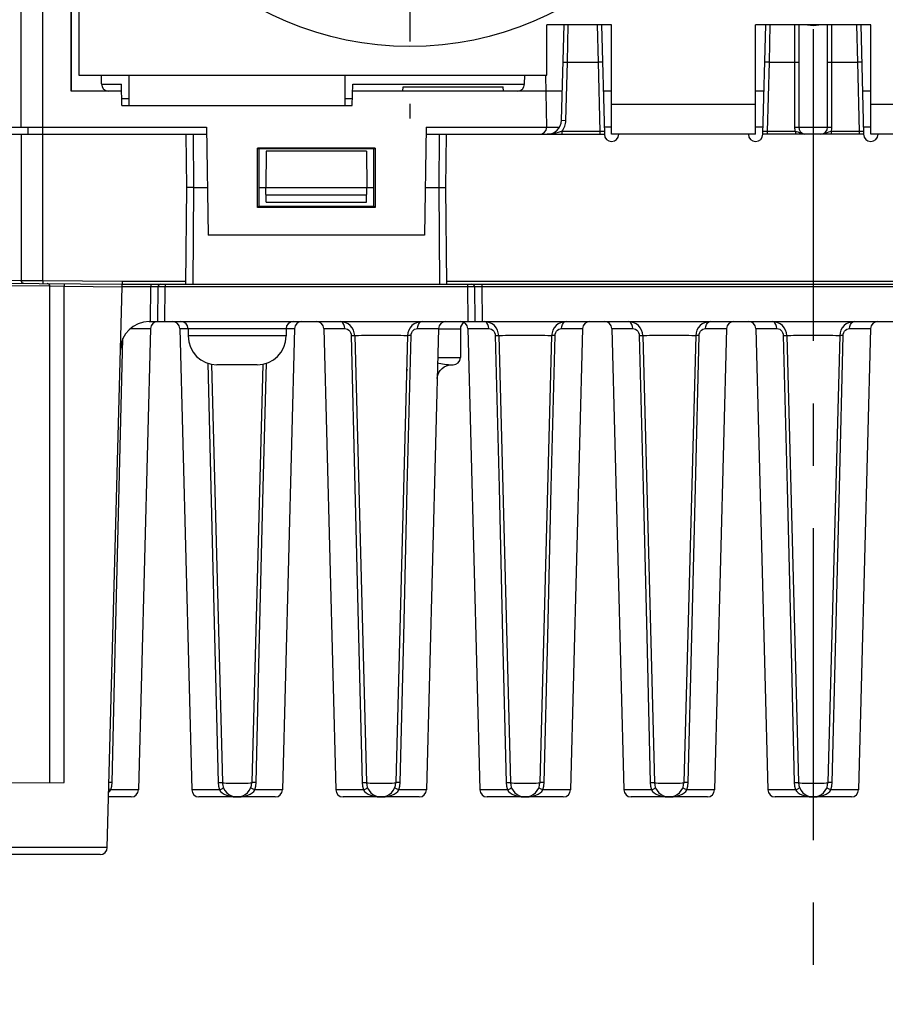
# Model space of a CAD drawing. Extents: x 29 to 410, y 33 to 287.
# Tile 2 of 32: x 62 to 86, y 33 to 61. Entities that reach past the tile are written whole.
import ezdxf

# ---------------------------------------------------------------- set-up
doc = ezdxf.new("R2010")
doc.units = 0
doc.header["$LTSCALE"] = 23.1
doc.linetypes.add('CENTER', pattern=[0.6, 0.375, -0.075, 0.075, -0.075])
doc.layers.get('0').update_dxf_attribs({"linetype": 'CONTINUOUS'})
doc.layers.add('DEFAULT_1', color=7, linetype='CENTER')

msp = doc.modelspace()

# ---------------------------------------------------------------- linework, layer by layer
at = {"color": 3, "linetype": 'CONTINUOUS'}
for p, q in [((64.067, 91.674), (64.067, 59.234)), ((77.067, 59.234), (77.067, 60.634)), ((78.867, 60.634), (77.067, 60.634)), ((78.867, 57.594), (78.867, 60.634)), ((82.867, 57.594), (82.867, 60.634)), ((86.067, 60.634), (82.867, 60.634)), ((86.067, 57.594), (86.067, 60.634)), ((64.067, 59.234), (77.067, 59.234)), ((65.467, 58.394), (65.467, 59.234)), ((71.467, 58.394), (71.467, 59.234)), ((78.867, 58.434), (82.867, 58.434)), ((86.067, 58.434), (90.067, 58.434)), ((79.067, 57.594), (78.867, 57.594)), ((82.867, 57.594), (82.667, 57.594)), ((86.267, 57.594), (86.067, 57.594))]:
    msp.add_line(p, q, dxfattribs=at)
at = {"color": 7, "linetype": 'CONTINUOUS'}
for p, q in [((63.867, 58.794), (63.867, 91.474)), ((62.467, 57.794), (62.467, 77.994)), ((63.067, 53.533), (63.067, 77.994)), ((63.855, 58.794), (63.855, 77.994)), ((77.478, 57.984), (77.547, 60.634)), ((77.64, 59.594), (77.664, 60.634)), ((78.47, 60.634), (78.495, 59.594)), ((78.588, 60.634), (78.667, 57.594)), ((83.067, 57.594), (83.147, 60.634)), ((83.264, 60.634), (83.24, 59.594)), ((83.947, 60.634), (83.947, 57.794)), ((84.067, 60.634), (84.067, 57.794)), ((84.867, 57.794), (84.867, 60.634)), ((84.987, 57.794), (84.987, 60.634)), ((85.67, 60.634), (85.695, 59.594)), ((85.788, 60.634), (85.867, 57.594)), ((77.52, 59.598), (77.64, 59.594)), ((77.598, 57.981), (77.64, 59.594)), ((77.64, 59.594), (78.495, 59.594)), ((78.615, 59.598), (78.495, 59.594)), ((78.495, 59.594), (78.545, 57.674)), ((83.24, 59.594), (83.12, 59.598)), ((83.24, 59.594), (83.19, 57.674)), ((83.24, 59.594), (84.067, 59.594)), ((84.867, 59.594), (85.695, 59.594)), ((85.815, 59.598), (85.695, 59.594)), ((85.695, 59.594), (85.745, 57.674)), ((64.7, 58.992), (64.697, 59.234)), ((76.45, 58.991), (76.454, 59.234)), ((77.067, 57.794), (77.042, 59.234)), ((65.26, 58.794), (63.855, 58.794)), ((64.7, 58.991), (65.257, 58.991)), ((65.267, 58.394), (65.257, 58.991)), ((71.667, 58.394), (71.678, 58.991)), ((77.499, 58.794), (71.674, 58.794)), ((71.678, 58.991), (76.45, 58.991)), ((73.067, 58.794), (73.078, 58.914)), ((73.078, 58.914), (75.857, 58.914)), ((75.867, 58.794), (75.857, 58.914)), ((78.867, 58.794), (78.636, 58.794)), ((83.099, 58.794), (82.867, 58.794)), ((86.067, 58.794), (85.836, 58.794)), ((65.264, 58.591), (65.467, 58.591)), ((71.467, 58.591), (71.671, 58.591)), ((65.267, 58.394), (71.667, 58.394)), ((77.478, 57.984), (77.598, 57.981)), ((56.467, 57.794), (67.615, 57.794)), ((62.667, 57.594), (62.664, 57.794)), ((67.615, 57.794), (67.667, 54.794)), ((73.72, 57.794), (73.667, 54.794)), ((73.72, 57.794), (77.424, 57.794)), ((78.867, 57.794), (78.662, 57.794)), ((83.073, 57.794), (82.867, 57.794)), ((83.947, 57.794), (84.987, 57.794)), ((86.067, 57.794), (85.862, 57.794)), ((56.467, 57.594), (67.619, 57.594)), ((62.467, 57.594), (62.467, 53.538)), ((67.067, 56.114), (67.054, 57.594)), ((67.267, 56.114), (67.254, 57.594)), ((73.716, 57.594), (78.667, 57.594)), ((74.08, 57.594), (74.067, 56.114)), ((74.267, 56.114), (74.28, 57.594)), ((77.488, 57.674), (77.488, 57.594)), ((78.545, 57.674), (77.488, 57.674)), ((78.545, 57.674), (78.545, 57.594)), ((78.665, 57.672), (78.545, 57.674)), ((82.667, 57.594), (79.067, 57.594)), ((85.867, 57.594), (83.067, 57.594)), ((83.19, 57.674), (83.069, 57.672)), ((83.19, 57.674), (83.19, 57.594)), ((83.971, 57.674), (83.19, 57.674)), ((83.971, 57.674), (83.971, 57.594)), ((84.964, 57.674), (84.964, 57.594)), ((85.745, 57.674), (84.964, 57.674)), ((85.745, 57.674), (85.745, 57.594)), ((85.865, 57.672), (85.745, 57.674)), ((89.867, 57.594), (86.267, 57.594)), ((69.036, 55.563), (69.036, 57.205)), ((69.036, 57.205), (69.07, 57.194)), ((72.299, 57.205), (69.036, 57.205)), ((69.07, 57.194), (69.068, 55.595)), ((72.265, 57.194), (69.07, 57.194)), ((72.265, 57.194), (72.299, 57.205)), ((72.267, 55.595), (72.265, 57.194)), ((72.299, 57.205), (72.299, 55.563)), ((69.276, 57.128), (69.267, 56.114)), ((72.059, 57.128), (69.276, 57.128)), ((72.059, 57.128), (72.067, 56.114)), ((67.044, 53.434), (67.067, 56.114)), ((67.244, 53.434), (67.267, 56.114)), ((67.267, 56.114), (67.644, 56.114)), ((69.069, 56.114), (72.266, 56.114)), ((69.271, 55.714), (69.267, 56.114)), ((72.064, 55.714), (72.067, 56.114)), ((73.69, 56.114), (74.067, 56.114)), ((74.067, 56.114), (74.091, 53.434)), ((74.291, 53.434), (74.267, 56.114)), ((69.269, 55.913), (72.066, 55.913)), ((69.036, 55.563), (69.068, 55.595)), ((72.299, 55.563), (69.036, 55.563)), ((69.068, 55.595), (72.267, 55.595)), ((69.271, 55.714), (72.064, 55.714)), ((72.267, 55.595), (72.299, 55.563)), ((73.667, 54.794), (67.667, 54.794)), ((56.547, 53.511), (65.272, 53.434)), ((59.667, 53.563), (62.467, 53.538)), ((63.267, 53.373), (59.667, 53.403)), ((62.602, 53.537), (62.783, 53.535)), ((62.783, 53.535), (63.067, 53.533)), ((63.067, 53.533), (63.067, 53.454)), ((63.067, 53.533), (65.272, 53.514)), ((63.267, 39.594), (63.267, 53.373)), ((63.664, 53.368), (63.267, 53.373)), ((63.664, 39.598), (63.664, 53.368)), ((65.27, 53.354), (63.664, 53.368)), ((64.862, 37.789), (65.27, 53.355)), ((66.072, 53.355), (65.27, 53.355)), ((65.272, 53.514), (65.272, 53.434)), ((65.272, 53.514), (67.045, 53.514)), ((65.272, 53.434), (103.663, 53.434)), ((66.064, 52.394), (66.072, 53.355)), ((66.072, 53.434), (66.072, 53.355)), ((66.159, 53.355), (66.072, 53.355)), ((66.264, 52.394), (66.272, 53.355)), ((66.464, 52.394), (66.472, 53.355)), ((66.472, 53.434), (66.472, 53.355)), ((74.863, 53.355), (66.472, 53.355)), ((74.29, 53.514), (94.645, 53.514)), ((74.863, 53.434), (74.863, 53.355)), ((74.863, 53.355), (74.871, 52.394)), ((75.062, 53.355), (75.071, 52.394)), ((75.176, 53.355), (75.106, 53.355)), ((75.262, 53.355), (75.176, 53.355)), ((75.262, 53.434), (75.262, 53.355)), ((75.262, 53.355), (75.271, 52.394)), ((93.672, 53.355), (75.262, 53.355)), ((66.024, 52.394), (102.911, 52.394)), ((65.506, 52.2), (66.062, 52.2)), ((66.062, 52.2), (65.727, 39.389)), ((66.872, 52.2), (67.208, 39.389)), ((66.872, 52.2), (67.107, 52.2)), ((67.107, 52.194), (67.107, 51.994)), ((69.827, 52.194), (67.107, 52.194)), ((69.827, 51.994), (67.107, 51.994)), ((70.062, 52.2), (69.727, 39.389)), ((69.827, 52.2), (70.062, 52.2)), ((69.827, 52.194), (69.827, 51.994)), ((70.872, 52.2), (71.208, 39.389)), ((70.872, 52.2), (71.459, 52.2)), ((71.732, 52.005), (72.057, 39.594)), ((73.203, 52.005), (72.878, 39.594)), ((73.476, 52.2), (74.062, 52.2)), ((74.062, 52.2), (73.727, 39.389)), ((74.062, 52.194), (74.667, 52.194)), ((74.667, 52.194), (74.667, 51.394)), ((74.872, 52.2), (75.208, 39.389)), ((74.872, 52.2), (75.459, 52.2)), ((75.732, 52.005), (76.057, 39.594)), ((77.203, 52.005), (76.878, 39.594)), ((77.476, 52.2), (78.062, 52.2)), ((78.062, 52.2), (77.727, 39.389)), ((78.872, 52.2), (79.208, 39.389)), ((78.872, 52.2), (79.459, 52.2)), ((79.732, 52.005), (80.057, 39.594)), ((81.203, 52.005), (80.878, 39.594)), ((81.476, 52.2), (82.062, 52.2)), ((82.062, 52.2), (81.727, 39.389)), ((82.872, 52.2), (83.208, 39.389)), ((82.872, 52.2), (83.459, 52.2)), ((83.732, 52.005), (84.057, 39.594)), ((85.203, 52.005), (84.878, 39.594)), ((85.476, 52.2), (86.062, 52.2)), ((86.062, 52.2), (85.727, 39.389)), ((65.194, 47.783), (65.296, 51.925)), ((67.753, 51.21), (68.057, 39.594)), ((69.027, 51.194), (67.907, 51.194)), ((69.182, 51.21), (68.878, 39.594)), ((74.041, 51.394), (74.667, 51.394)), ((74.416, 51.194), (74.467, 51.194)), ((57.667, 39.546), (63.664, 39.598)), ((65.727, 39.389), (64.959, 39.389)), ((67.976, 39.389), (67.208, 39.389)), ((69.727, 39.389), (68.959, 39.389)), ((71.976, 39.389), (71.208, 39.389)), ((73.727, 39.389), (72.959, 39.389)), ((75.976, 39.389), (75.208, 39.389)), ((77.727, 39.389), (76.959, 39.389)), ((79.976, 39.389), (79.208, 39.389)), ((81.727, 39.389), (80.959, 39.389)), ((83.976, 39.389), (83.208, 39.389)), ((85.727, 39.389), (84.959, 39.389)), ((65.527, 39.194), (64.899, 39.194)), ((69.527, 39.194), (67.408, 39.194)), ((73.527, 39.194), (71.408, 39.194)), ((77.527, 39.194), (75.408, 39.194)), ((81.527, 39.194), (79.408, 39.194)), ((85.527, 39.194), (83.408, 39.194)), ((64.862, 37.794), (61.564, 37.794)), ((64.662, 37.594), (61.367, 37.594))]:
    msp.add_line(p, q, dxfattribs=at)
for points in [[(84.68, 60.634), (84.625, 60.623), (84.547, 60.612), (84.467, 60.608), (84.388, 60.612), (84.31, 60.623), (84.254, 60.634)], [(77.488, 57.674), (77.438, 57.661), (77.382, 57.646), (77.319, 57.629), (77.248, 57.612), (77.168, 57.6), (77.078, 57.594)], [(84.267, 57.594), (84.2, 57.602), (84.139, 57.619), (84.088, 57.638), (84.045, 57.654), (84.006, 57.666), (83.971, 57.674)], [(84.964, 57.674), (84.929, 57.666), (84.89, 57.654), (84.846, 57.638), (84.795, 57.619), (84.735, 57.602), (84.667, 57.594)], [(67.267, 56.114), (67.206, 56.114), (67.15, 56.114), (67.106, 56.114), (67.077, 56.114), (67.067, 56.114)], [(74.067, 56.114), (74.129, 56.115), (74.185, 56.115), (74.229, 56.115), (74.258, 56.115), (74.267, 56.114)], [(62.467, 53.538), (62.474, 53.538), (62.496, 53.538), (62.602, 53.537)], [(63.664, 53.448), (63.664, 53.442), (63.664, 53.425), (63.664, 53.399), (63.664, 53.368)], [(65.27, 53.354), (65.271, 53.401), (65.271, 53.419), (65.271, 53.43), (65.272, 53.434)], [(66.272, 53.355), (66.267, 53.355), (66.252, 53.355), (66.229, 53.355), (66.159, 53.355)], [(66.472, 53.355), (66.42, 53.355), (66.372, 53.355), (66.331, 53.355), (66.299, 53.355), (66.279, 53.355), (66.272, 53.355)], [(75.062, 53.355), (75.056, 53.355), (75.036, 53.355), (75.004, 53.355), (74.963, 53.355), (74.914, 53.355), (74.863, 53.355)], [(75.106, 53.355), (75.082, 53.355), (75.068, 53.355), (75.062, 53.355)], [(71.459, 52.2), (71.452, 52.26), (71.433, 52.314), (71.405, 52.357), (71.371, 52.385), (71.332, 52.394)], [(73.476, 52.2), (73.483, 52.26), (73.502, 52.314), (73.529, 52.357), (73.564, 52.385), (73.603, 52.394)], [(75.459, 52.2), (75.452, 52.26), (75.433, 52.314), (75.405, 52.357), (75.371, 52.385), (75.332, 52.394)], [(77.476, 52.2), (77.483, 52.26), (77.502, 52.314), (77.529, 52.357), (77.564, 52.385), (77.603, 52.394)], [(79.459, 52.2), (79.452, 52.26), (79.433, 52.314), (79.405, 52.357), (79.371, 52.385), (79.332, 52.394)], [(81.476, 52.2), (81.483, 52.26), (81.502, 52.314), (81.529, 52.357), (81.564, 52.385), (81.603, 52.394)], [(83.459, 52.2), (83.452, 52.26), (83.433, 52.314), (83.405, 52.357), (83.371, 52.385), (83.332, 52.394)], [(85.476, 52.2), (85.483, 52.26), (85.502, 52.314), (85.529, 52.357), (85.564, 52.385), (85.603, 52.394)], [(71.459, 52.2), (71.499, 52.194), (71.536, 52.179), (71.57, 52.156), (71.597, 52.125), (71.618, 52.088), (71.631, 52.048), (71.636, 52.005)], [(71.636, 52.005), (71.687, 52.006), (71.72, 52.006), (71.732, 52.005)], [(71.636, 52.005), (71.741, 47.783), (71.842, 43.647), (71.94, 39.594)], [(71.732, 52.005), (71.744, 52.007), (71.781, 52.009), (71.842, 52.01), (71.924, 52.012), (72.024, 52.013), (72.139, 52.014), (72.266, 52.015), (72.399, 52.015), (72.535, 52.015), (72.669, 52.015), (72.795, 52.014), (72.911, 52.013), (73.011, 52.012), (73.093, 52.01), (73.153, 52.009), (73.19, 52.007), (73.203, 52.005)], [(72.994, 39.594), (73.093, 43.647), (73.194, 47.783), (73.298, 52.005)], [(73.298, 52.005), (73.247, 52.006), (73.214, 52.006), (73.203, 52.005)], [(73.298, 52.005), (73.303, 52.048), (73.317, 52.088), (73.337, 52.125), (73.365, 52.156), (73.398, 52.179), (73.436, 52.194), (73.476, 52.2)], [(75.459, 52.2), (75.499, 52.194), (75.536, 52.179), (75.57, 52.156), (75.597, 52.125), (75.618, 52.088), (75.631, 52.048), (75.636, 52.005)], [(75.636, 52.005), (75.687, 52.006), (75.72, 52.006), (75.732, 52.005)], [(75.636, 52.005), (75.741, 47.783), (75.842, 43.647), (75.94, 39.594)], [(75.732, 52.005), (75.744, 52.007), (75.781, 52.009), (75.842, 52.01), (75.924, 52.012), (76.024, 52.013), (76.139, 52.014), (76.266, 52.015), (76.399, 52.015), (76.535, 52.015), (76.669, 52.015), (76.795, 52.014), (76.911, 52.013), (77.011, 52.012), (77.093, 52.01), (77.153, 52.009), (77.19, 52.007), (77.203, 52.005)], [(76.994, 39.594), (77.093, 43.647), (77.194, 47.783), (77.298, 52.005)], [(77.298, 52.005), (77.247, 52.006), (77.214, 52.006), (77.203, 52.005)], [(77.298, 52.005), (77.303, 52.048), (77.317, 52.088), (77.337, 52.125), (77.365, 52.156), (77.398, 52.179), (77.436, 52.194), (77.476, 52.2)], [(79.459, 52.2), (79.499, 52.194), (79.536, 52.179), (79.57, 52.156), (79.597, 52.125), (79.618, 52.088), (79.631, 52.048), (79.636, 52.005)], [(79.636, 52.005), (79.687, 52.006), (79.72, 52.006), (79.732, 52.005)], [(79.636, 52.005), (79.741, 47.783), (79.842, 43.647), (79.94, 39.594)], [(79.732, 52.005), (79.744, 52.007), (79.781, 52.009), (79.842, 52.01), (79.924, 52.012), (80.024, 52.013), (80.139, 52.014), (80.266, 52.015), (80.399, 52.015), (80.535, 52.015), (80.669, 52.015), (80.795, 52.014), (80.911, 52.013), (81.011, 52.012), (81.093, 52.01), (81.153, 52.009), (81.19, 52.007), (81.203, 52.005)], [(80.994, 39.594), (81.093, 43.647), (81.194, 47.783), (81.298, 52.005)], [(81.298, 52.005), (81.247, 52.006), (81.214, 52.006), (81.203, 52.005)], [(81.298, 52.005), (81.303, 52.048), (81.317, 52.088), (81.337, 52.125), (81.365, 52.156), (81.398, 52.179), (81.436, 52.194), (81.476, 52.2)], [(83.459, 52.2), (83.499, 52.194), (83.536, 52.179), (83.57, 52.156), (83.597, 52.125), (83.618, 52.088), (83.631, 52.048), (83.636, 52.005)], [(83.636, 52.005), (83.687, 52.006), (83.72, 52.006), (83.732, 52.005)], [(83.636, 52.005), (83.741, 47.783), (83.842, 43.647), (83.94, 39.594)], [(83.732, 52.005), (83.744, 52.007), (83.781, 52.009), (83.842, 52.01), (83.924, 52.012), (84.024, 52.013), (84.139, 52.014), (84.266, 52.015), (84.399, 52.015), (84.535, 52.015), (84.669, 52.015), (84.795, 52.014), (84.911, 52.013), (85.011, 52.012), (85.093, 52.01), (85.153, 52.009), (85.19, 52.007), (85.203, 52.005)], [(84.994, 39.594), (85.093, 43.647), (85.194, 47.783), (85.298, 52.005)], [(85.298, 52.005), (85.247, 52.006), (85.214, 52.006), (85.203, 52.005)], [(85.298, 52.005), (85.303, 52.048), (85.317, 52.088), (85.337, 52.125), (85.365, 52.156), (85.398, 52.179), (85.436, 52.194), (85.476, 52.2)], [(67.655, 51.239), (67.741, 47.783), (67.842, 43.647), (67.94, 39.594)], [(68.994, 39.594), (69.093, 43.647), (69.194, 47.783), (69.279, 51.239)], [(74.026, 50.809), (74.033, 50.877), (74.06, 50.961), (74.103, 51.034), (74.158, 51.094), (74.219, 51.139), (74.281, 51.169), (74.34, 51.186), (74.39, 51.193), (74.416, 51.194)], [(74.037, 51.248), (74.07, 51.241), (74.122, 51.23), (74.175, 51.221), (74.23, 51.213), (74.284, 51.205), (74.336, 51.2), (74.382, 51.196), (74.416, 51.194)], [(64.994, 39.594), (65.093, 43.647), (65.194, 47.783)], [(64.902, 39.326), (64.927, 39.349), (64.959, 39.389)], [(64.959, 39.389), (64.912, 39.411), (64.905, 39.415)], [(64.994, 39.594), (64.947, 39.595), (64.91, 39.595), (64.909, 39.595)], [(64.959, 39.389), (64.984, 39.491), (64.994, 39.594)], [(67.94, 39.594), (67.988, 39.595), (68.025, 39.595), (68.049, 39.595), (68.057, 39.594)], [(67.94, 39.594), (67.95, 39.491), (67.976, 39.389)], [(67.976, 39.389), (68.022, 39.411), (68.058, 39.431), (68.079, 39.446), (68.085, 39.456)], [(67.976, 39.389), (68.008, 39.349), (68.05, 39.31), (68.105, 39.273), (68.175, 39.241), (68.258, 39.216), (68.356, 39.2), (68.467, 39.194)], [(68.057, 39.594), (68.069, 39.589), (68.104, 39.584), (68.16, 39.58), (68.235, 39.577), (68.322, 39.575), (68.418, 39.574), (68.517, 39.574), (68.613, 39.575), (68.701, 39.577), (68.775, 39.58), (68.831, 39.584), (68.866, 39.589), (68.878, 39.594)], [(68.467, 39.194), (68.58, 39.2), (68.678, 39.216), (68.761, 39.242), (68.831, 39.274), (68.885, 39.31), (68.927, 39.349), (68.959, 39.389)], [(68.959, 39.389), (68.912, 39.411), (68.877, 39.431), (68.856, 39.446), (68.85, 39.456)], [(68.994, 39.594), (68.947, 39.595), (68.91, 39.595), (68.886, 39.595), (68.878, 39.594)], [(68.959, 39.389), (68.984, 39.491), (68.994, 39.594)], [(71.94, 39.594), (71.988, 39.595), (72.025, 39.595), (72.049, 39.595), (72.057, 39.594)], [(71.94, 39.594), (71.95, 39.491), (71.976, 39.389)], [(71.976, 39.389), (72.022, 39.411), (72.058, 39.431), (72.079, 39.446), (72.085, 39.456)], [(71.976, 39.389), (72.008, 39.349), (72.05, 39.31), (72.105, 39.273), (72.175, 39.241), (72.258, 39.216), (72.356, 39.2), (72.467, 39.194)], [(72.057, 39.594), (72.069, 39.589), (72.104, 39.584), (72.16, 39.58), (72.235, 39.577), (72.322, 39.575), (72.418, 39.574), (72.517, 39.574), (72.613, 39.575), (72.701, 39.577), (72.775, 39.58), (72.831, 39.584), (72.866, 39.589), (72.878, 39.594)], [(72.467, 39.194), (72.58, 39.2), (72.678, 39.216), (72.761, 39.242), (72.831, 39.274), (72.885, 39.31), (72.927, 39.349), (72.959, 39.389)], [(72.959, 39.389), (72.912, 39.411), (72.877, 39.431), (72.856, 39.446), (72.85, 39.456)], [(72.994, 39.594), (72.947, 39.595), (72.91, 39.595), (72.886, 39.595), (72.878, 39.594)], [(72.959, 39.389), (72.984, 39.491), (72.994, 39.594)], [(75.94, 39.594), (75.988, 39.595), (76.025, 39.595), (76.049, 39.595), (76.057, 39.594)], [(75.94, 39.594), (75.95, 39.491), (75.976, 39.389)], [(75.976, 39.389), (76.022, 39.411), (76.058, 39.431), (76.079, 39.446), (76.085, 39.456)], [(75.976, 39.389), (76.008, 39.349), (76.05, 39.31), (76.105, 39.273), (76.175, 39.241), (76.258, 39.216), (76.356, 39.2), (76.467, 39.194)], [(76.057, 39.594), (76.069, 39.589), (76.104, 39.584), (76.16, 39.58), (76.235, 39.577), (76.322, 39.575), (76.418, 39.574), (76.517, 39.574), (76.613, 39.575), (76.701, 39.577), (76.775, 39.58), (76.831, 39.584), (76.866, 39.589), (76.878, 39.594)], [(76.467, 39.194), (76.58, 39.2), (76.678, 39.216), (76.761, 39.242), (76.831, 39.274), (76.885, 39.31), (76.927, 39.349), (76.959, 39.389)], [(76.959, 39.389), (76.912, 39.411), (76.877, 39.431), (76.856, 39.446), (76.85, 39.456)], [(76.994, 39.594), (76.947, 39.595), (76.91, 39.595), (76.886, 39.595), (76.878, 39.594)], [(76.959, 39.389), (76.984, 39.491), (76.994, 39.594)], [(79.94, 39.594), (79.988, 39.595), (80.025, 39.595), (80.049, 39.595), (80.057, 39.594)], [(79.94, 39.594), (79.95, 39.491), (79.976, 39.389)], [(79.976, 39.389), (80.022, 39.411), (80.058, 39.431), (80.079, 39.446), (80.085, 39.456)], [(79.976, 39.389), (80.008, 39.349), (80.05, 39.31), (80.105, 39.273), (80.175, 39.241), (80.258, 39.216), (80.356, 39.2), (80.467, 39.194)], [(80.057, 39.594), (80.069, 39.589), (80.104, 39.584), (80.16, 39.58), (80.235, 39.577), (80.322, 39.575), (80.418, 39.574), (80.517, 39.574), (80.613, 39.575), (80.701, 39.577), (80.775, 39.58), (80.831, 39.584), (80.866, 39.589), (80.878, 39.594)], [(80.467, 39.194), (80.58, 39.2), (80.678, 39.216), (80.761, 39.242), (80.831, 39.274), (80.885, 39.31), (80.927, 39.349), (80.959, 39.389)], [(80.959, 39.389), (80.912, 39.411), (80.877, 39.431), (80.856, 39.446), (80.85, 39.456)], [(80.994, 39.594), (80.947, 39.595), (80.91, 39.595), (80.886, 39.595), (80.878, 39.594)], [(80.959, 39.389), (80.984, 39.491), (80.994, 39.594)], [(83.94, 39.594), (83.988, 39.595), (84.025, 39.595), (84.049, 39.595), (84.057, 39.594)], [(83.94, 39.594), (83.95, 39.491), (83.976, 39.389)], [(83.976, 39.389), (84.022, 39.411), (84.058, 39.431), (84.079, 39.446), (84.085, 39.456)], [(83.976, 39.389), (84.008, 39.349), (84.05, 39.31), (84.105, 39.273), (84.175, 39.241), (84.258, 39.216), (84.356, 39.2), (84.467, 39.194)], [(84.057, 39.594), (84.069, 39.589), (84.104, 39.584), (84.16, 39.58), (84.235, 39.577), (84.322, 39.575), (84.418, 39.574), (84.517, 39.574), (84.613, 39.575), (84.701, 39.577), (84.775, 39.58), (84.831, 39.584), (84.866, 39.589), (84.878, 39.594)], [(84.467, 39.194), (84.58, 39.2), (84.678, 39.216), (84.761, 39.242), (84.831, 39.274), (84.885, 39.31), (84.927, 39.349), (84.959, 39.389)], [(84.959, 39.389), (84.912, 39.411), (84.877, 39.431), (84.856, 39.446), (84.85, 39.456)], [(84.994, 39.594), (84.947, 39.595), (84.91, 39.595), (84.886, 39.595), (84.878, 39.594)], [(84.959, 39.389), (84.984, 39.491), (84.994, 39.594)]]:
    msp.add_lwpolyline(points, dxfattribs=at)
msp.add_circle((73.267, 68.834), 8.8, dxfattribs=at)
for centre, radius, start, end in [((64.9, 58.994), 0.2, 180.7, 270), ((76.25, 58.994), 0.2, 270, 359), ((77.078, 57.994), 0.4, 270, 358.5), ((77.078, 57.994), 0.52, 322.0201, 358.5), ((76.867, 57.794), 0.2, 270, 359), ((84.267, 57.794), 0.32, 180, 202.0243), ((84.267, 57.794), 0.2, 180, 255.9675), ((84.667, 57.794), 0.2, 270, 360), ((84.667, 57.794), 0.32, 337.9757, 360), ((78.867, 57.594), 0.2, 180, 360), ((82.867, 57.594), 0.2, 180, 360), ((86.067, 57.594), 0.2, 180, 360), ((62.547, 53.538), 0.08, 180, 269.5003), ((63.187, 53.373), 0.08, 360, 89.5), ((66.352, 53.354), 0.08, 89.9996, 179.5), ((74.982, 53.354), 0.08, 0.5, 90), ((66.024, 51.594), 0.8, 90, 178.5), ((66.262, 52.194), 0.2, 90.0011, 178.5), ((66.673, 52.194), 0.2, 1.5, 89.9989), ((66.907, 52.194), 0.2, 0, 90), ((70.027, 52.194), 0.2, 90, 180), ((70.262, 52.194), 0.2, 90.0011, 178.5), ((70.673, 52.194), 0.2, 1.5, 89.9989), ((71.332, 51.994), 0.4, 1.5, 90), ((73.603, 51.994), 0.4, 90, 178.5), ((74.262, 52.194), 0.2, 90.0011, 178.5), ((74.867, 52.194), 0.2, 119.1091, 180), ((74.673, 52.194), 0.2, 1.5, 89.9989), ((75.332, 51.994), 0.4, 1.5, 90), ((77.603, 51.994), 0.4, 90, 178.5), ((78.262, 52.194), 0.2, 90.0011, 178.5), ((78.673, 52.194), 0.2, 1.5, 89.9989), ((79.332, 51.994), 0.4, 1.5, 90), ((81.603, 51.994), 0.4, 90, 178.5), ((82.262, 52.194), 0.2, 90.0011, 178.5), ((82.673, 52.194), 0.2, 1.5, 89.9989), ((83.332, 51.994), 0.4, 1.5, 90), ((85.603, 51.994), 0.4, 90, 178.5), ((86.262, 52.194), 0.2, 90.0011, 178.5), ((67.907, 51.994), 0.8, 180, 270), ((69.027, 51.994), 0.8, 270, 360), ((74.467, 51.394), 0.2, 270, 360), ((73.376, 50.994), 0.2, 160.8, 178.5), ((65.527, 39.394), 0.2, 270, 358.5), ((67.408, 39.394), 0.2, 181.5, 270), ((68.467, 39.605), 0.411, 181.5, 358.5), ((69.527, 39.394), 0.2, 270, 358.5), ((71.408, 39.394), 0.2, 181.5, 270), ((72.467, 39.605), 0.411, 181.5046, 358.4955), ((73.527, 39.394), 0.2, 270, 358.5), ((75.408, 39.394), 0.2, 181.5, 270), ((76.467, 39.605), 0.411, 181.5046, 358.4955), ((77.527, 39.394), 0.2, 270, 358.5), ((79.408, 39.394), 0.2, 181.5, 270), ((80.467, 39.605), 0.411, 181.5, 358.5), ((81.527, 39.394), 0.2, 270, 358.5), ((83.408, 39.394), 0.2, 181.5, 270), ((84.467, 39.605), 0.411, 181.5046, 358.4955), ((85.527, 39.394), 0.2, 270, 358.5), ((64.662, 37.794), 0.2, 270, 358.5)]:
    msp.add_arc(centre, radius, start, end, dxfattribs=at)
at = {"layer": 'DEFAULT_1', "color": 7, "linetype": 'CENTER'}
for p, q in [((84.467, 102.098), (84.467, 33.435)), ((73.267, 68.834), (73.267, 58.034))]:
    msp.add_line(p, q, dxfattribs=at)

doc.saveas('drawing.dxf')
